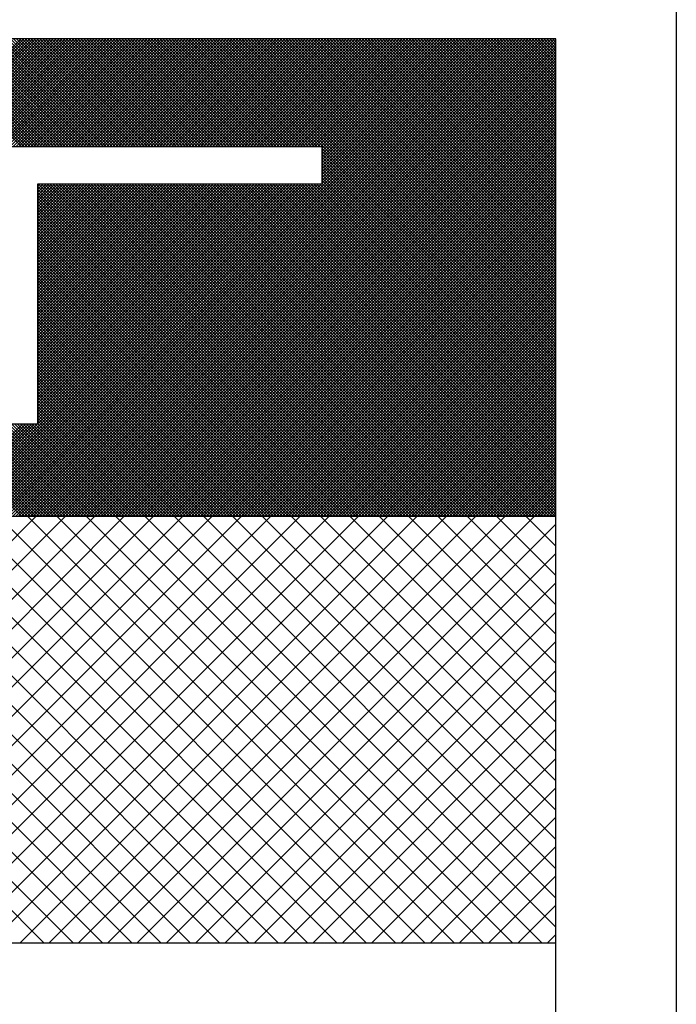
# Model space of a CAD drawing. Extents: x 0 to 210, y 0 to 297.
# Tile 55 of 68: x 142.543 to 143.484, y 201.327 to 202.739. Entities that reach past the tile are written whole.
import ezdxf

# ---------------------------------------------------------------- set-up
doc = ezdxf.new("R2010")
doc.units = 0
doc.layers.get('0').update_dxf_attribs({"linetype": 'CONTINUOUS'})
doc.layers.add('ET$1A---_TEKST', color=7, linetype='CONTINUOUS')

# ---------------------------------------------------------------- blocks, each defined once
blk = doc.blocks.new('*X0')
at = {"color": 0}
for p, q in [((606.654, 2309.311), (613.189, 2315.845)), ((613.314, 2309.311), (606.779, 2315.845)), ((607.103, 2309.311), (613.638, 2315.845)), ((613.763, 2309.311), (607.228, 2315.845)), ((607.552, 2309.311), (614.087, 2315.845)), ((614.212, 2309.311), (607.677, 2315.845)), ((608.001, 2309.311), (614.536, 2315.845)), ((614.661, 2309.311), (608.126, 2315.845)), ((608.45, 2309.311), (614.985, 2315.845)), ((615.11, 2309.311), (608.575, 2315.845)), ((608.899, 2309.311), (615.434, 2315.845)), ((615.559, 2309.311), (609.024, 2315.845)), ((609.348, 2309.311), (615.883, 2315.845)), ((616.008, 2309.311), (609.473, 2315.845)), ((609.797, 2309.311), (616.332, 2315.845)), ((616.457, 2309.311), (609.922, 2315.845)), ((610.246, 2309.311), (616.781, 2315.845)), ((616.906, 2309.311), (610.371, 2315.845)), ((610.695, 2309.311), (617.23, 2315.845)), ((617.355, 2309.311), (610.82, 2315.845)), ((611.144, 2309.311), (617.679, 2315.845)), ((617.804, 2309.311), (611.269, 2315.845)), ((611.593, 2309.311), (618.128, 2315.845)), ((618.253, 2309.311), (611.718, 2315.845)), ((612.042, 2309.311), (618.577, 2315.845)), ((618.702, 2309.311), (612.167, 2315.845)), ((612.491, 2309.311), (619.026, 2315.845)), ((619.151, 2309.311), (612.616, 2315.845)), ((612.94, 2309.311), (619.475, 2315.845)), ((619.6, 2309.311), (613.065, 2315.845)), ((613.389, 2309.311), (619.924, 2315.845)), ((620.049, 2309.311), (613.514, 2315.845)), ((613.838, 2309.311), (620.373, 2315.845)), ((620.498, 2309.311), (613.963, 2315.845)), ((614.287, 2309.311), (620.822, 2315.845)), ((620.947, 2309.311), (614.412, 2315.845)), ((621.155, 2309.552), (614.861, 2315.845)), ((621.155, 2310.001), (615.31, 2315.845)), ((621.155, 2310.45), (615.759, 2315.845)), ((621.155, 2310.899), (616.208, 2315.845)), ((621.155, 2311.348), (616.658, 2315.845)), ((621.155, 2311.797), (617.107, 2315.845)), ((621.155, 2312.246), (617.556, 2315.845)), ((621.155, 2312.695), (618.005, 2315.845)), ((621.155, 2313.144), (618.454, 2315.845)), ((621.155, 2313.593), (618.903, 2315.845)), ((621.155, 2314.042), (619.352, 2315.845)), ((621.155, 2314.491), (619.801, 2315.845)), ((621.155, 2314.94), (620.25, 2315.845)), ((621.155, 2315.389), (620.699, 2315.845)), ((621.155, 2315.838), (621.148, 2315.845)), ((614.736, 2309.311), (621.155, 2315.729)), ((615.185, 2309.311), (621.155, 2315.28)), ((615.634, 2309.311), (621.155, 2314.831)), ((616.083, 2309.311), (621.155, 2314.382)), ((616.532, 2309.311), (621.155, 2313.933)), ((616.981, 2309.311), (621.155, 2313.484)), ((617.43, 2309.311), (621.155, 2313.035)), ((617.879, 2309.311), (621.155, 2312.586)), ((618.329, 2309.311), (621.155, 2312.137)), ((618.778, 2309.311), (621.155, 2311.688)), ((619.227, 2309.311), (621.155, 2311.239)), ((619.676, 2309.311), (621.155, 2310.79)), ((620.125, 2309.311), (621.155, 2310.341)), ((620.574, 2309.311), (621.155, 2309.892)), ((621.023, 2309.311), (621.155, 2309.443))]:
    blk.add_line(p, q, dxfattribs=at)

msp = doc.modelspace()

# ---------------------------------------------------------------- linework, layer by layer
at = {"color": 0}
for p, q in [((142.5461, 202.0267), (141.8614, 202.7115)), ((142.5503, 202.0267), (141.8656, 202.7115)), ((142.5545, 202.0267), (141.8698, 202.7115)), ((142.5587, 202.0267), (141.874, 202.7115)), ((142.5629, 202.0267), (141.8782, 202.7115)), ((142.5671, 202.0267), (141.8824, 202.7115)), ((142.5713, 202.0267), (141.8866, 202.7115)), ((142.5755, 202.0267), (141.8908, 202.7115)), ((142.5797, 202.0267), (141.895, 202.7115)), ((142.5839, 202.0267), (141.8992, 202.7115)), ((142.39, 202.5567), (142.5447, 202.7115)), ((142.5457, 202.5567), (142.3909, 202.7115)), ((142.3942, 202.5567), (142.5489, 202.7115)), ((142.5499, 202.5567), (142.3951, 202.7115)), ((142.3984, 202.5567), (142.5531, 202.7115)), ((142.5541, 202.5567), (142.3993, 202.7115)), ((142.4026, 202.5567), (142.5573, 202.7115)), ((142.5583, 202.5567), (142.4035, 202.7115)), ((142.4068, 202.5567), (142.5615, 202.7115)), ((142.5625, 202.5567), (142.4077, 202.7115)), ((142.411, 202.5567), (142.5657, 202.7115)), ((142.5667, 202.5567), (142.4119, 202.7115)), ((142.4152, 202.5567), (142.5699, 202.7115)), ((142.5709, 202.5567), (142.4161, 202.7115)), ((142.4194, 202.5567), (142.5741, 202.7115)), ((142.5751, 202.5567), (142.4203, 202.7115)), ((142.4236, 202.5567), (142.5784, 202.7115)), ((142.5793, 202.5567), (142.4245, 202.7115)), ((142.4278, 202.5567), (142.5826, 202.7115)), ((142.5835, 202.5567), (142.4287, 202.7115)), ((142.432, 202.5567), (142.5868, 202.7115)), ((142.5877, 202.5567), (142.4329, 202.7115)), ((142.4362, 202.5567), (142.591, 202.7115)), ((142.5919, 202.5567), (142.4371, 202.7115)), ((142.4404, 202.5567), (142.5952, 202.7115)), ((142.5961, 202.5567), (142.4413, 202.7115)), ((142.4446, 202.5567), (142.5994, 202.7115)), ((142.6003, 202.5567), (142.4455, 202.7115)), ((142.4488, 202.5567), (142.6036, 202.7115)), ((142.6045, 202.5567), (142.4497, 202.7115)), ((142.453, 202.5567), (142.6078, 202.7115)), ((142.6087, 202.5567), (142.454, 202.7115)), ((142.4572, 202.5567), (142.612, 202.7115)), ((142.6129, 202.5567), (142.4582, 202.7115)), ((142.4614, 202.5567), (142.6162, 202.7115)), ((142.6171, 202.5567), (142.4624, 202.7115)), ((142.4656, 202.5567), (142.6204, 202.7115)), ((142.6213, 202.5567), (142.4666, 202.7115)), ((142.4698, 202.5567), (142.6246, 202.7115)), ((142.6255, 202.5567), (142.4708, 202.7115)), ((142.474, 202.5567), (142.6288, 202.7115)), ((142.6297, 202.5567), (142.475, 202.7115)), ((142.4782, 202.5567), (142.633, 202.7115)), ((142.6339, 202.5567), (142.4792, 202.7115)), ((142.4824, 202.5567), (142.6372, 202.7115)), ((142.6381, 202.5567), (142.4834, 202.7115)), ((142.4866, 202.5567), (142.6414, 202.7115)), ((142.6423, 202.5567), (142.4876, 202.7115)), ((142.4908, 202.5567), (142.6456, 202.7115)), ((142.6465, 202.5567), (142.4918, 202.7115)), ((142.495, 202.5567), (142.6498, 202.7115)), ((142.6507, 202.5567), (142.496, 202.7115)), ((142.4988, 202.0267), (143.1835, 202.7115)), ((142.4993, 202.5567), (142.654, 202.7115)), ((142.6549, 202.5567), (142.5002, 202.7115)), ((142.503, 202.0267), (143.1878, 202.7115)), ((142.5035, 202.5567), (142.6582, 202.7115)), ((142.6591, 202.5567), (142.5044, 202.7115)), ((142.5072, 202.0267), (143.192, 202.7115)), ((142.5077, 202.5567), (142.6624, 202.7115)), ((142.6633, 202.5567), (142.5086, 202.7115)), ((142.5114, 202.0267), (143.1962, 202.7115)), ((142.5119, 202.5567), (142.6666, 202.7115)), ((142.6675, 202.5567), (142.5128, 202.7115)), ((142.5156, 202.0267), (143.2004, 202.7115)), ((142.5161, 202.5567), (142.6708, 202.7115)), ((142.6717, 202.5567), (142.517, 202.7115)), ((142.5198, 202.0267), (143.2046, 202.7115)), ((142.5203, 202.5567), (142.675, 202.7115)), ((142.6759, 202.5567), (142.5212, 202.7115)), ((142.524, 202.0267), (143.2088, 202.7115)), ((142.5245, 202.5567), (142.6792, 202.7115)), ((142.6801, 202.5567), (142.5254, 202.7115)), ((142.5282, 202.0267), (143.213, 202.7115)), ((142.5287, 202.5567), (142.6834, 202.7115)), ((142.6844, 202.5567), (142.5296, 202.7115)), ((142.5324, 202.0267), (143.2172, 202.7115)), ((142.5329, 202.5567), (142.6876, 202.7115)), ((142.6886, 202.5567), (142.5338, 202.7115)), ((142.5366, 202.0267), (143.2214, 202.7115)), ((142.5371, 202.5567), (142.6918, 202.7115)), ((142.6928, 202.5567), (142.538, 202.7115)), ((142.5408, 202.0267), (143.2256, 202.7115)), ((142.5413, 202.5567), (142.696, 202.7115)), ((142.697, 202.5567), (142.5422, 202.7115)), ((142.545, 202.0267), (143.2298, 202.7115)), ((142.5455, 202.5567), (142.7002, 202.7115)), ((142.7012, 202.5567), (142.5464, 202.7115)), ((142.5492, 202.0267), (143.234, 202.7115)), ((142.5497, 202.5567), (142.7044, 202.7115)), ((142.7054, 202.5567), (142.5506, 202.7115)), ((142.5534, 202.0267), (143.2382, 202.7115)), ((142.5539, 202.5567), (142.7086, 202.7115)), ((142.7096, 202.5567), (142.5548, 202.7115)), ((142.5576, 202.0267), (143.2424, 202.7115)), ((142.5581, 202.5567), (142.7128, 202.7115)), ((142.7138, 202.5567), (142.559, 202.7115)), ((142.5618, 202.0267), (143.2466, 202.7115)), ((142.5623, 202.5567), (142.717, 202.7115)), ((142.718, 202.5567), (142.5632, 202.7115)), ((142.566, 202.0267), (143.2508, 202.7115)), ((142.5665, 202.5567), (142.7212, 202.7115)), ((142.7222, 202.5567), (142.5674, 202.7115)), ((142.5702, 202.0267), (143.255, 202.7115)), ((142.5707, 202.5567), (142.7254, 202.7115)), ((142.7264, 202.5567), (142.5716, 202.7115)), ((142.5744, 202.0267), (143.2592, 202.7115)), ((142.5749, 202.5567), (142.7297, 202.7115)), ((142.7306, 202.5567), (142.5758, 202.7115)), ((142.5787, 202.0267), (143.2634, 202.7115)), ((142.5791, 202.5567), (142.7339, 202.7115)), ((142.7348, 202.5567), (142.58, 202.7115)), ((142.5829, 202.0267), (143.2676, 202.7115)), ((142.5833, 202.5567), (142.7381, 202.7115)), ((142.739, 202.5567), (142.5842, 202.7115)), ((142.5871, 202.0267), (143.2718, 202.7115)), ((142.5875, 202.5567), (142.7423, 202.7115)), ((142.7432, 202.5567), (142.5884, 202.7115)), ((142.5913, 202.0267), (143.276, 202.7115)), ((142.5917, 202.5567), (142.7465, 202.7115)), ((142.7474, 202.5567), (142.5926, 202.7115)), ((142.5955, 202.0267), (143.2802, 202.7115)), ((142.5959, 202.5567), (142.7507, 202.7115)), ((142.7516, 202.5567), (142.5968, 202.7115)), ((142.5997, 202.0267), (143.2844, 202.7115)), ((142.6001, 202.5567), (142.7549, 202.7115)), ((142.7558, 202.5567), (142.601, 202.7115)), ((142.6039, 202.0267), (143.2886, 202.7115)), ((142.6043, 202.5567), (142.7591, 202.7115)), ((142.76, 202.5567), (142.6053, 202.7115)), ((142.6081, 202.0267), (143.2928, 202.7115)), ((142.6085, 202.5567), (142.7633, 202.7115)), ((142.7642, 202.5567), (142.6095, 202.7115)), ((142.6123, 202.0267), (143.297, 202.7115)), ((142.6127, 202.5567), (142.7675, 202.7115)), ((142.7684, 202.5567), (142.6137, 202.7115)), ((142.6165, 202.0267), (143.3012, 202.7115)), ((142.6169, 202.5567), (142.7717, 202.7115)), ((142.7726, 202.5567), (142.6179, 202.7115)), ((142.6207, 202.0267), (143.3054, 202.7115)), ((142.6211, 202.5567), (142.7759, 202.7115)), ((142.7768, 202.5567), (142.6221, 202.7115)), ((142.6249, 202.0267), (143.3096, 202.7115)), ((142.6253, 202.5567), (142.7801, 202.7115)), ((142.781, 202.5567), (142.6263, 202.7115)), ((142.6295, 202.5567), (142.7843, 202.7115)), ((142.7852, 202.5567), (142.6305, 202.7115)), ((142.6337, 202.5567), (142.7885, 202.7115)), ((142.7894, 202.5567), (142.6347, 202.7115)), ((142.6379, 202.5567), (142.7927, 202.7115)), ((142.7936, 202.5567), (142.6389, 202.7115)), ((142.6421, 202.5567), (142.7969, 202.7115)), ((142.7978, 202.5567), (142.6431, 202.7115)), ((142.6463, 202.5567), (142.8011, 202.7115)), ((142.802, 202.5567), (142.6473, 202.7115)), ((142.6506, 202.5567), (142.8053, 202.7115)), ((142.8062, 202.5567), (142.6515, 202.7115)), ((142.6548, 202.5567), (142.8095, 202.7115)), ((142.8104, 202.5567), (142.6557, 202.7115)), ((142.659, 202.5567), (142.8137, 202.7115)), ((142.8146, 202.5567), (142.6599, 202.7115)), ((142.6632, 202.5567), (142.8179, 202.7115)), ((142.8188, 202.5567), (142.6641, 202.7115)), ((142.6674, 202.5567), (142.8221, 202.7115)), ((142.823, 202.5567), (142.6683, 202.7115)), ((142.6716, 202.5567), (142.8263, 202.7115)), ((142.8272, 202.5567), (142.6725, 202.7115)), ((142.6758, 202.5567), (142.8305, 202.7115)), ((142.8314, 202.5567), (142.6767, 202.7115)), ((142.68, 202.5567), (142.8347, 202.7115)), ((142.8356, 202.5567), (142.6809, 202.7115)), ((142.6842, 202.5567), (142.8389, 202.7115)), ((142.8399, 202.5567), (142.6851, 202.7115)), ((142.6884, 202.5567), (142.8431, 202.7115)), ((142.8441, 202.5567), (142.6893, 202.7115)), ((142.6926, 202.5567), (142.8473, 202.7115)), ((142.8483, 202.5567), (142.6935, 202.7115)), ((142.6968, 202.5567), (142.8515, 202.7115)), ((142.8525, 202.5567), (142.6977, 202.7115)), ((142.701, 202.5567), (142.8557, 202.7115)), ((142.8567, 202.5567), (142.7019, 202.7115)), ((142.7052, 202.5567), (142.8599, 202.7115)), ((142.8609, 202.5567), (142.7061, 202.7115)), ((142.7094, 202.5567), (142.8641, 202.7115)), ((142.8651, 202.5567), (142.7103, 202.7115)), ((142.7136, 202.5567), (142.8683, 202.7115)), ((142.8693, 202.5567), (142.7145, 202.7115)), ((142.7178, 202.5567), (142.8725, 202.7115)), ((142.8735, 202.5567), (142.7187, 202.7115)), ((142.722, 202.5567), (142.8767, 202.7115)), ((142.8777, 202.5567), (142.7229, 202.7115)), ((142.7262, 202.5567), (142.8809, 202.7115)), ((142.8819, 202.5567), (142.7271, 202.7115)), ((142.7304, 202.5567), (142.8852, 202.7115)), ((142.8861, 202.5567), (142.7313, 202.7115)), ((142.7346, 202.5567), (142.8894, 202.7115)), ((142.8903, 202.5567), (142.7355, 202.7115)), ((142.7388, 202.5567), (142.8936, 202.7115)), ((142.8945, 202.5567), (142.7397, 202.7115)), ((142.743, 202.5567), (142.8978, 202.7115)), ((142.8987, 202.5567), (142.7439, 202.7115)), ((142.7472, 202.5567), (142.902, 202.7115)), ((142.9029, 202.5567), (142.7481, 202.7115)), ((142.7514, 202.5567), (142.9062, 202.7115)), ((142.9071, 202.5567), (142.7523, 202.7115)), ((142.7556, 202.5567), (142.9104, 202.7115)), ((142.9113, 202.5567), (142.7565, 202.7115)), ((142.7598, 202.5567), (142.9146, 202.7115)), ((142.9155, 202.5567), (142.7608, 202.7115)), ((142.764, 202.5567), (142.9188, 202.7115)), ((142.9197, 202.5567), (142.765, 202.7115)), ((142.7682, 202.5567), (142.923, 202.7115)), ((142.9239, 202.5567), (142.7692, 202.7115)), ((142.7724, 202.5567), (142.9272, 202.7115)), ((142.9281, 202.5567), (142.7734, 202.7115)), ((142.7766, 202.5567), (142.9314, 202.7115)), ((142.9323, 202.5567), (142.7776, 202.7115)), ((142.7808, 202.5567), (142.9356, 202.7115)), ((142.9365, 202.5567), (142.7818, 202.7115)), ((142.785, 202.5567), (142.9398, 202.7115)), ((142.9407, 202.5567), (142.786, 202.7115)), ((142.7892, 202.5567), (142.944, 202.7115)), ((142.9449, 202.5567), (142.7902, 202.7115)), ((142.7934, 202.5567), (142.9482, 202.7115)), ((142.9491, 202.5567), (142.7944, 202.7115)), ((142.7976, 202.5567), (142.9524, 202.7115)), ((142.9533, 202.5567), (142.7986, 202.7115)), ((142.8018, 202.5567), (142.9566, 202.7115)), ((142.9575, 202.5567), (142.8028, 202.7115)), ((142.8061, 202.5567), (142.9608, 202.7115)), ((142.9617, 202.5567), (142.807, 202.7115)), ((142.8103, 202.5567), (142.965, 202.7115)), ((142.9659, 202.5567), (142.8112, 202.7115)), ((142.8145, 202.5567), (142.9692, 202.7115)), ((142.9701, 202.5567), (142.8154, 202.7115)), ((142.8187, 202.5567), (142.9734, 202.7115)), ((142.9743, 202.5567), (142.8196, 202.7115)), ((142.8229, 202.5567), (142.9776, 202.7115)), ((143.3117, 202.2235), (142.8238, 202.7115)), ((142.8271, 202.5567), (142.9818, 202.7115)), ((143.3117, 202.2277), (142.828, 202.7115)), ((142.8313, 202.5567), (142.986, 202.7115)), ((143.3117, 202.2319), (142.8322, 202.7115)), ((142.8355, 202.5567), (142.9902, 202.7115)), ((143.3117, 202.2362), (142.8364, 202.7115)), ((142.8397, 202.5567), (142.9944, 202.7115)), ((143.3117, 202.2404), (142.8406, 202.7115)), ((142.8439, 202.5567), (142.9986, 202.7115)), ((143.3117, 202.2446), (142.8448, 202.7115)), ((142.8481, 202.5567), (143.0028, 202.7115)), ((143.3117, 202.2488), (142.849, 202.7115)), ((142.8523, 202.5567), (143.007, 202.7115)), ((143.3117, 202.253), (142.8532, 202.7115)), ((142.8565, 202.5567), (143.0112, 202.7115)), ((143.3117, 202.2572), (142.8574, 202.7115)), ((142.8607, 202.5567), (143.0154, 202.7115)), ((143.3117, 202.2614), (142.8616, 202.7115)), ((142.8649, 202.5567), (143.0196, 202.7115)), ((143.3117, 202.2656), (142.8658, 202.7115)), ((142.8691, 202.5567), (143.0238, 202.7115)), ((143.3117, 202.2698), (142.87, 202.7115)), ((142.8733, 202.5567), (143.028, 202.7115)), ((143.3117, 202.274), (142.8742, 202.7115)), ((142.8775, 202.5567), (143.0322, 202.7115)), ((143.3117, 202.2782), (142.8784, 202.7115)), ((142.8817, 202.5567), (143.0365, 202.7115)), ((143.3117, 202.2824), (142.8826, 202.7115)), ((142.8859, 202.5567), (143.0407, 202.7115)), ((143.3117, 202.2866), (142.8868, 202.7115)), ((142.8901, 202.5567), (143.0449, 202.7115)), ((143.3117, 202.2908), (142.891, 202.7115)), ((142.8943, 202.5567), (143.0491, 202.7115)), ((143.3117, 202.295), (142.8952, 202.7115)), ((142.8985, 202.5567), (143.0533, 202.7115)), ((143.3117, 202.2992), (142.8994, 202.7115)), ((142.9027, 202.5567), (143.0575, 202.7115)), ((143.3117, 202.3034), (142.9036, 202.7115)), ((142.9069, 202.5567), (143.0617, 202.7115)), ((143.3117, 202.3076), (142.9078, 202.7115)), ((142.9111, 202.5567), (143.0659, 202.7115)), ((143.3117, 202.3118), (142.9121, 202.7115)), ((142.9153, 202.5567), (143.0701, 202.7115)), ((143.3117, 202.316), (142.9163, 202.7115)), ((142.9195, 202.5567), (143.0743, 202.7115)), ((143.3117, 202.3202), (142.9205, 202.7115)), ((142.9237, 202.5567), (143.0785, 202.7115)), ((143.3117, 202.3244), (142.9247, 202.7115)), ((142.9279, 202.5567), (143.0827, 202.7115)), ((143.3117, 202.3286), (142.9289, 202.7115)), ((142.9321, 202.5567), (143.0869, 202.7115)), ((143.3117, 202.3328), (142.9331, 202.7115)), ((142.9363, 202.5567), (143.0911, 202.7115)), ((143.3117, 202.337), (142.9373, 202.7115)), ((142.9405, 202.5567), (143.0953, 202.7115)), ((143.3117, 202.3412), (142.9415, 202.7115)), ((142.9447, 202.5567), (143.0995, 202.7115)), ((143.3117, 202.3454), (142.9457, 202.7115)), ((142.9489, 202.5567), (143.1037, 202.7115)), ((143.3117, 202.3496), (142.9499, 202.7115)), ((142.9531, 202.5567), (143.1079, 202.7115)), ((143.3117, 202.3538), (142.9541, 202.7115)), ((142.9574, 202.5567), (143.1121, 202.7115)), ((143.3117, 202.358), (142.9583, 202.7115)), ((142.9616, 202.5567), (143.1163, 202.7115)), ((143.3117, 202.3622), (142.9625, 202.7115)), ((142.9658, 202.5567), (143.1205, 202.7115)), ((143.3117, 202.3664), (142.9667, 202.7115)), ((142.97, 202.5567), (143.1247, 202.7115)), ((143.3117, 202.3706), (142.9709, 202.7115)), ((142.9742, 202.5567), (143.1289, 202.7115)), ((143.3117, 202.3748), (142.9751, 202.7115)), ((142.9765, 202.5548), (143.1331, 202.7115)), ((142.9765, 202.5506), (143.1373, 202.7115)), ((142.9765, 202.5464), (143.1415, 202.7115)), ((142.9765, 202.5422), (143.1457, 202.7115)), ((142.9765, 202.538), (143.1499, 202.7115)), ((142.9765, 202.5338), (143.1541, 202.7115)), ((142.9765, 202.5296), (143.1583, 202.7115)), ((142.9765, 202.5254), (143.1625, 202.7115)), ((142.9765, 202.5212), (143.1667, 202.7115)), ((142.9765, 202.517), (143.1709, 202.7115)), ((142.9765, 202.5128), (143.1751, 202.7115)), ((142.9765, 202.5086), (143.1793, 202.7115)), ((143.3117, 202.379), (142.9793, 202.7115)), ((143.3117, 202.3832), (142.9835, 202.7115)), ((143.3117, 202.3875), (142.9877, 202.7115)), ((143.3117, 202.3917), (142.9919, 202.7115)), ((143.3117, 202.3959), (142.9961, 202.7115)), ((143.3117, 202.4001), (143.0003, 202.7115)), ((143.3117, 202.4043), (143.0045, 202.7115)), ((143.3117, 202.4085), (143.0087, 202.7115)), ((143.3117, 202.4127), (143.0129, 202.7115)), ((143.3117, 202.4169), (143.0171, 202.7115)), ((143.3117, 202.4211), (143.0213, 202.7115)), ((143.3117, 202.4253), (143.0255, 202.7115)), ((143.3117, 202.4295), (143.0297, 202.7115)), ((143.3117, 202.4337), (143.0339, 202.7115)), ((143.3117, 202.4379), (143.0381, 202.7115)), ((143.3117, 202.4421), (143.0423, 202.7115)), ((143.3117, 202.4463), (143.0465, 202.7115)), ((143.3117, 202.4505), (143.0507, 202.7115)), ((143.3117, 202.4547), (143.0549, 202.7115)), ((143.3117, 202.4589), (143.0591, 202.7115)), ((143.3117, 202.4631), (143.0634, 202.7115)), ((143.3117, 202.4673), (143.0676, 202.7115)), ((143.3117, 202.4715), (143.0718, 202.7115)), ((143.3117, 202.4757), (143.076, 202.7115)), ((143.3117, 202.4799), (143.0802, 202.7115)), ((143.3117, 202.4841), (143.0844, 202.7115)), ((143.3117, 202.4883), (143.0886, 202.7115)), ((143.3117, 202.4925), (143.0928, 202.7115)), ((143.3117, 202.4967), (143.097, 202.7115)), ((143.3117, 202.5009), (143.1012, 202.7115)), ((143.3117, 202.5051), (143.1054, 202.7115)), ((143.3117, 202.5093), (143.1096, 202.7115)), ((143.3117, 202.5135), (143.1138, 202.7115)), ((143.3117, 202.5177), (143.118, 202.7115)), ((143.3117, 202.5219), (143.1222, 202.7115)), ((143.3117, 202.5261), (143.1264, 202.7115)), ((143.3117, 202.5303), (143.1306, 202.7115)), ((143.3117, 202.5345), (143.1348, 202.7115)), ((143.3117, 202.5387), (143.139, 202.7115)), ((143.3117, 202.543), (143.1432, 202.7115)), ((143.3117, 202.5472), (143.1474, 202.7115)), ((143.3117, 202.5514), (143.1516, 202.7115)), ((143.3117, 202.5556), (143.1558, 202.7115)), ((143.3117, 202.5598), (143.16, 202.7115)), ((143.3117, 202.564), (143.1642, 202.7115)), ((143.3117, 202.5682), (143.1684, 202.7115)), ((143.3117, 202.5724), (143.1726, 202.7115)), ((143.3117, 202.5766), (143.1768, 202.7115)), ((143.3117, 202.5808), (143.181, 202.7115)), ((143.3117, 202.585), (143.1852, 202.7115)), ((143.3117, 202.5892), (143.1894, 202.7115)), ((143.3117, 202.5934), (143.1936, 202.7115)), ((143.3117, 202.5976), (143.1978, 202.7115)), ((143.3117, 202.6018), (143.202, 202.7115)), ((143.3117, 202.606), (143.2062, 202.7115)), ((143.3117, 202.6102), (143.2104, 202.7115)), ((143.3117, 202.6144), (143.2147, 202.7115)), ((143.3117, 202.6186), (143.2189, 202.7115)), ((143.3117, 202.6228), (143.2231, 202.7115)), ((143.3117, 202.627), (143.2273, 202.7115)), ((143.3117, 202.6312), (143.2315, 202.7115)), ((143.3117, 202.6354), (143.2357, 202.7115)), ((143.3117, 202.6396), (143.2399, 202.7115)), ((143.3117, 202.6438), (143.2441, 202.7115)), ((143.3117, 202.648), (143.2483, 202.7115)), ((143.3117, 202.6522), (143.2525, 202.7115)), ((143.3117, 202.6564), (143.2567, 202.7115)), ((143.3117, 202.6606), (143.2609, 202.7115)), ((143.3117, 202.6648), (143.2651, 202.7115)), ((143.3117, 202.669), (143.2693, 202.7115)), ((143.3117, 202.6732), (143.2735, 202.7115)), ((143.3117, 202.6774), (143.2777, 202.7115)), ((143.3117, 202.6816), (143.2819, 202.7115)), ((143.3117, 202.6858), (143.2861, 202.7115)), ((143.3117, 202.69), (143.2903, 202.7115)), ((143.3117, 202.6943), (143.2945, 202.7115)), ((143.3117, 202.6985), (143.2987, 202.7115)), ((143.3117, 202.7027), (143.3029, 202.7115)), ((143.3117, 202.7069), (143.3071, 202.7115)), ((143.3117, 202.7111), (143.3113, 202.7115)), ((142.6291, 202.0267), (143.3117, 202.7093)), ((142.6333, 202.0267), (143.3117, 202.7051)), ((142.6375, 202.0267), (143.3117, 202.7009)), ((142.6417, 202.0267), (143.3117, 202.6967)), ((142.6459, 202.0267), (143.3117, 202.6925)), ((142.6501, 202.0267), (143.3117, 202.6883)), ((142.6543, 202.0267), (143.3117, 202.6841)), ((142.6585, 202.0267), (143.3117, 202.6799)), ((142.6627, 202.0267), (143.3117, 202.6757)), ((142.6669, 202.0267), (143.3117, 202.6715)), ((142.6711, 202.0267), (143.3117, 202.6673)), ((142.6753, 202.0267), (143.3117, 202.6631)), ((142.6795, 202.0267), (143.3117, 202.6589)), ((142.6837, 202.0267), (143.3117, 202.6547)), ((142.6879, 202.0267), (143.3117, 202.6505)), ((142.6921, 202.0267), (143.3117, 202.6463)), ((142.6963, 202.0267), (143.3117, 202.6421)), ((142.7005, 202.0267), (143.3117, 202.6379)), ((142.7047, 202.0267), (143.3117, 202.6337)), ((142.7089, 202.0267), (143.3117, 202.6295)), ((142.7131, 202.0267), (143.3117, 202.6253)), ((142.7173, 202.0267), (143.3117, 202.6211)), ((142.7215, 202.0267), (143.3117, 202.6169)), ((142.7257, 202.0267), (143.3117, 202.6127)), ((142.73, 202.0267), (143.3117, 202.6085)), ((142.7342, 202.0267), (143.3117, 202.6043)), ((142.7384, 202.0267), (143.3117, 202.6001)), ((142.7426, 202.0267), (143.3117, 202.5959)), ((142.7468, 202.0267), (143.3117, 202.5917)), ((142.751, 202.0267), (143.3117, 202.5874)), ((142.7552, 202.0267), (143.3117, 202.5832)), ((142.7594, 202.0267), (143.3117, 202.579)), ((142.7636, 202.0267), (143.3117, 202.5748)), ((142.7678, 202.0267), (143.3117, 202.5706)), ((142.772, 202.0267), (143.3117, 202.5664)), ((142.7762, 202.0267), (143.3117, 202.5622)), ((142.7804, 202.0267), (143.3117, 202.558)), ((142.7846, 202.0267), (143.3117, 202.5538)), ((142.7888, 202.0267), (143.3117, 202.5496)), ((142.793, 202.0267), (143.3117, 202.5454)), ((143.3117, 202.2193), (142.9765, 202.5546)), ((143.3117, 202.2151), (142.9765, 202.5504)), ((143.3117, 202.2109), (142.9765, 202.5462)), ((143.3117, 202.2067), (142.9765, 202.542)), ((142.7972, 202.0267), (143.3117, 202.5412)), ((142.8014, 202.0267), (143.3117, 202.537)), ((142.8056, 202.0267), (143.3117, 202.5328)), ((142.8098, 202.0267), (143.3117, 202.5286)), ((143.3117, 202.2025), (142.9765, 202.5378)), ((143.3117, 202.1983), (142.9765, 202.5336)), ((143.3117, 202.1941), (142.9765, 202.5294)), ((142.814, 202.0267), (143.3117, 202.5244)), ((142.8182, 202.0267), (143.3117, 202.5202)), ((142.8224, 202.0267), (143.3117, 202.516)), ((143.3117, 202.1899), (142.9765, 202.5252)), ((143.3117, 202.1857), (142.9765, 202.521)), ((143.3117, 202.1815), (142.9765, 202.5168)), ((142.5881, 202.0267), (142.1113, 202.5036)), ((142.5923, 202.0267), (142.1155, 202.5036)), ((142.5965, 202.0267), (142.1197, 202.5036)), ((142.6007, 202.0267), (142.1239, 202.5036)), ((142.6049, 202.0267), (142.1281, 202.5036)), ((142.6092, 202.0267), (142.1323, 202.5036)), ((142.6134, 202.0267), (142.1365, 202.5036)), ((142.6176, 202.0267), (142.1407, 202.5036)), ((142.6218, 202.0267), (142.1449, 202.5036)), ((142.626, 202.0267), (142.1491, 202.5036)), ((142.6302, 202.0267), (142.1533, 202.5036)), ((142.6344, 202.0267), (142.1575, 202.5036)), ((142.6386, 202.0267), (142.1617, 202.5036)), ((142.6428, 202.0267), (142.1659, 202.5036)), ((142.647, 202.0267), (142.1701, 202.5036)), ((142.44, 202.0267), (142.9168, 202.5036)), ((142.4442, 202.0267), (142.921, 202.5036)), ((142.4484, 202.0267), (142.9252, 202.5036)), ((142.4526, 202.0267), (142.9294, 202.5036)), ((142.4568, 202.0267), (142.9337, 202.5036)), ((142.461, 202.0267), (142.9379, 202.5036)), ((142.4652, 202.0267), (142.9421, 202.5036)), ((142.4694, 202.0267), (142.9463, 202.5036)), ((142.4736, 202.0267), (142.9505, 202.5036)), ((142.4778, 202.0267), (142.9547, 202.5036)), ((142.482, 202.0267), (142.9589, 202.5036)), ((142.4862, 202.0267), (142.9631, 202.5036)), ((142.4904, 202.0267), (142.9673, 202.5036)), ((142.4946, 202.0267), (142.9715, 202.5036)), ((142.5688, 202.1598), (142.9126, 202.5036)), ((142.5688, 202.5002), (142.5722, 202.5036)), ((142.5688, 202.4456), (142.6269, 202.5036)), ((142.5688, 202.454), (142.6184, 202.5036)), ((142.5688, 202.4582), (142.6142, 202.5036)), ((142.5688, 202.4666), (142.6058, 202.5036)), ((142.5688, 202.475), (142.5974, 202.5036)), ((142.5688, 202.4834), (142.589, 202.5036)), ((142.5688, 202.4918), (142.5806, 202.5036)), ((142.5688, 202.496), (142.5764, 202.5036)), ((142.5688, 202.4876), (142.5848, 202.5036)), ((142.5688, 202.4792), (142.5932, 202.5036)), ((142.5688, 202.4708), (142.6016, 202.5036)), ((142.5688, 202.4624), (142.61, 202.5036)), ((142.5688, 202.4498), (142.6226, 202.5036)), ((142.5688, 202.4414), (142.6311, 202.5036)), ((142.5688, 202.4372), (142.6353, 202.5036)), ((142.5688, 202.433), (142.6395, 202.5036)), ((142.5688, 202.4288), (142.6437, 202.5036)), ((142.5688, 202.4246), (142.6479, 202.5036)), ((142.5688, 202.4204), (142.6521, 202.5036)), ((142.5688, 202.4162), (142.6563, 202.5036)), ((142.5688, 202.412), (142.6605, 202.5036)), ((142.5688, 202.4078), (142.6647, 202.5036)), ((142.5688, 202.4035), (142.6689, 202.5036)), ((142.5688, 202.164), (142.9084, 202.5036)), ((142.5688, 202.1682), (142.9042, 202.5036)), ((142.5688, 202.1724), (142.9, 202.5036)), ((142.5688, 202.1766), (142.8958, 202.5036)), ((142.5688, 202.1808), (142.8916, 202.5036)), ((142.5688, 202.185), (142.8874, 202.5036)), ((142.5688, 202.1892), (142.8832, 202.5036)), ((142.5688, 202.1934), (142.879, 202.5036)), ((142.5688, 202.1976), (142.8748, 202.5036)), ((142.5688, 202.2018), (142.8706, 202.5036)), ((142.5688, 202.206), (142.8664, 202.5036)), ((142.5688, 202.2102), (142.8622, 202.5036)), ((142.5688, 202.2144), (142.858, 202.5036)), ((142.5688, 202.2186), (142.8538, 202.5036)), ((142.5688, 202.2228), (142.8496, 202.5036)), ((142.5688, 202.227), (142.8454, 202.5036)), ((142.5688, 202.2312), (142.8412, 202.5036)), ((142.5688, 202.2354), (142.837, 202.5036)), ((142.5688, 202.2396), (142.8328, 202.5036)), ((142.5688, 202.2438), (142.8286, 202.5036)), ((142.5688, 202.248), (142.8244, 202.5036)), ((142.5688, 202.2522), (142.8202, 202.5036)), ((142.5688, 202.2565), (142.816, 202.5036)), ((142.5688, 202.2607), (142.8118, 202.5036)), ((142.5688, 202.2649), (142.8076, 202.5036)), ((142.5688, 202.2691), (142.8034, 202.5036)), ((142.5688, 202.2733), (142.7992, 202.5036)), ((142.5688, 202.2817), (142.7908, 202.5036)), ((142.5688, 202.2775), (142.795, 202.5036)), ((142.5688, 202.2859), (142.7866, 202.5036)), ((142.5688, 202.2901), (142.7824, 202.5036)), ((142.5688, 202.2943), (142.7782, 202.5036)), ((142.5688, 202.2985), (142.7739, 202.5036)), ((142.5688, 202.3027), (142.7697, 202.5036)), ((142.5688, 202.3069), (142.7655, 202.5036)), ((142.5688, 202.3111), (142.7613, 202.5036)), ((142.5688, 202.3153), (142.7571, 202.5036)), ((142.5688, 202.3195), (142.7529, 202.5036)), ((142.5688, 202.3237), (142.7487, 202.5036)), ((142.5688, 202.3279), (142.7445, 202.5036)), ((142.5688, 202.3321), (142.7403, 202.5036)), ((142.5688, 202.3363), (142.7361, 202.5036)), ((142.5688, 202.3405), (142.7319, 202.5036)), ((142.5688, 202.3447), (142.7277, 202.5036)), ((142.5688, 202.3489), (142.7235, 202.5036)), ((142.5688, 202.3531), (142.7193, 202.5036)), ((142.5688, 202.3573), (142.7151, 202.5036)), ((142.5688, 202.3615), (142.7109, 202.5036)), ((142.5688, 202.3657), (142.7067, 202.5036)), ((142.5688, 202.3699), (142.7025, 202.5036)), ((142.5688, 202.3741), (142.6983, 202.5036)), ((142.5688, 202.3783), (142.6941, 202.5036)), ((142.5688, 202.3825), (142.6899, 202.5036)), ((142.5688, 202.3867), (142.6857, 202.5036)), ((142.5688, 202.3909), (142.6815, 202.5036)), ((142.5688, 202.3951), (142.6773, 202.5036)), ((142.5688, 202.3993), (142.6731, 202.5036)), ((143.042, 202.0267), (142.5688, 202.4999)), ((143.0462, 202.0267), (142.5694, 202.5036)), ((143.0504, 202.0267), (142.5736, 202.5036)), ((143.0546, 202.0267), (142.5778, 202.5036)), ((143.0588, 202.0267), (142.582, 202.5036)), ((143.063, 202.0267), (142.5862, 202.5036)), ((143.0673, 202.0267), (142.5904, 202.5036)), ((143.0715, 202.0267), (142.5946, 202.5036)), ((143.0757, 202.0267), (142.5988, 202.5036)), ((143.0799, 202.0267), (142.603, 202.5036)), ((143.0841, 202.0267), (142.6072, 202.5036)), ((143.0883, 202.0267), (142.6114, 202.5036)), ((143.0925, 202.0267), (142.6156, 202.5036)), ((143.0967, 202.0267), (142.6198, 202.5036)), ((143.1009, 202.0267), (142.624, 202.5036)), ((143.1051, 202.0267), (142.6282, 202.5036)), ((143.1093, 202.0267), (142.6324, 202.5036)), ((143.1135, 202.0267), (142.6366, 202.5036)), ((143.1177, 202.0267), (142.6408, 202.5036)), ((143.1219, 202.0267), (142.645, 202.5036)), ((143.1261, 202.0267), (142.6492, 202.5036)), ((143.1303, 202.0267), (142.6534, 202.5036)), ((143.1345, 202.0267), (142.6576, 202.5036)), ((143.1387, 202.0267), (142.6618, 202.5036)), ((143.1429, 202.0267), (142.666, 202.5036)), ((143.1471, 202.0267), (142.6702, 202.5036)), ((143.1513, 202.0267), (142.6744, 202.5036)), ((143.1555, 202.0267), (142.6786, 202.5036)), ((143.1597, 202.0267), (142.6828, 202.5036)), ((143.1639, 202.0267), (142.687, 202.5036)), ((143.1681, 202.0267), (142.6912, 202.5036)), ((143.1723, 202.0267), (142.6954, 202.5036)), ((143.1765, 202.0267), (142.6996, 202.5036)), ((143.1807, 202.0267), (142.7038, 202.5036)), ((143.1849, 202.0267), (142.708, 202.5036)), ((143.1891, 202.0267), (142.7123, 202.5036)), ((143.1933, 202.0267), (142.7165, 202.5036)), ((143.1975, 202.0267), (142.7207, 202.5036)), ((143.2017, 202.0267), (142.7249, 202.5036)), ((143.2059, 202.0267), (142.7291, 202.5036)), ((143.2101, 202.0267), (142.7333, 202.5036)), ((143.2143, 202.0267), (142.7375, 202.5036)), ((143.2186, 202.0267), (142.7417, 202.5036)), ((143.2228, 202.0267), (142.7459, 202.5036)), ((143.227, 202.0267), (142.7501, 202.5036)), ((143.2312, 202.0267), (142.7543, 202.5036)), ((143.2354, 202.0267), (142.7585, 202.5036)), ((143.2396, 202.0267), (142.7627, 202.5036)), ((143.2438, 202.0267), (142.7669, 202.5036)), ((143.248, 202.0267), (142.7711, 202.5036)), ((143.2522, 202.0267), (142.7753, 202.5036)), ((143.2564, 202.0267), (142.7795, 202.5036)), ((143.2606, 202.0267), (142.7837, 202.5036)), ((143.2648, 202.0267), (142.7879, 202.5036)), ((143.269, 202.0267), (142.7921, 202.5036)), ((143.2732, 202.0267), (142.7963, 202.5036)), ((143.2774, 202.0267), (142.8005, 202.5036)), ((143.2816, 202.0267), (142.8047, 202.5036)), ((143.2858, 202.0267), (142.8089, 202.5036)), ((143.29, 202.0267), (142.8131, 202.5036)), ((143.2942, 202.0267), (142.8173, 202.5036)), ((143.2984, 202.0267), (142.8215, 202.5036)), ((143.3026, 202.0267), (142.8257, 202.5036)), ((142.8266, 202.0267), (143.3117, 202.5118)), ((143.3068, 202.0267), (142.8299, 202.5036)), ((142.8308, 202.0267), (143.3117, 202.5076)), ((143.311, 202.0267), (142.8341, 202.5036)), ((142.835, 202.0267), (143.3117, 202.5034)), ((143.3117, 202.0302), (142.8383, 202.5036)), ((143.3117, 202.0344), (142.8425, 202.5036)), ((143.3117, 202.0386), (142.8467, 202.5036)), ((143.3117, 202.0428), (142.8509, 202.5036)), ((143.3117, 202.047), (142.8551, 202.5036)), ((143.3117, 202.0512), (142.8593, 202.5036)), ((143.3117, 202.0554), (142.8636, 202.5036)), ((143.3117, 202.0596), (142.8678, 202.5036)), ((143.3117, 202.0638), (142.872, 202.5036)), ((143.3117, 202.068), (142.8762, 202.5036)), ((143.3117, 202.0722), (142.8804, 202.5036)), ((143.3117, 202.0764), (142.8846, 202.5036)), ((143.3117, 202.0806), (142.8888, 202.5036)), ((143.3117, 202.0849), (142.893, 202.5036)), ((143.3117, 202.0891), (142.8972, 202.5036)), ((143.3117, 202.0933), (142.9014, 202.5036)), ((143.3117, 202.0975), (142.9056, 202.5036)), ((143.3117, 202.1017), (142.9098, 202.5036)), ((143.3117, 202.1059), (142.914, 202.5036)), ((143.3117, 202.1101), (142.9182, 202.5036)), ((143.3117, 202.1143), (142.9224, 202.5036)), ((143.3117, 202.1185), (142.9266, 202.5036)), ((143.3117, 202.1227), (142.9308, 202.5036)), ((143.3117, 202.1269), (142.935, 202.5036)), ((143.3117, 202.1311), (142.9392, 202.5036)), ((143.3117, 202.1353), (142.9434, 202.5036)), ((143.3117, 202.1395), (142.9476, 202.5036)), ((143.3117, 202.1437), (142.9518, 202.5036)), ((143.3117, 202.1479), (142.956, 202.5036)), ((143.3117, 202.1521), (142.9602, 202.5036)), ((143.3117, 202.1563), (142.9644, 202.5036)), ((143.3117, 202.1605), (142.9686, 202.5036)), ((143.3117, 202.1647), (142.9728, 202.5036)), ((143.3117, 202.1773), (142.9765, 202.5125)), ((143.3117, 202.1731), (142.9765, 202.5083)), ((143.3117, 202.1689), (142.9765, 202.5041)), ((143.0378, 202.0267), (142.5688, 202.4957)), ((143.0336, 202.0267), (142.5688, 202.4915)), ((143.0294, 202.0267), (142.5688, 202.4873)), ((142.8392, 202.0267), (143.3117, 202.4992)), ((142.8434, 202.0267), (143.3117, 202.495)), ((142.8476, 202.0267), (143.3117, 202.4908)), ((142.8518, 202.0267), (143.3117, 202.4866)), ((143.0252, 202.0267), (142.5688, 202.4831)), ((143.021, 202.0267), (142.5688, 202.4789)), ((143.0168, 202.0267), (142.5688, 202.4747)), ((142.856, 202.0267), (143.3117, 202.4824)), ((142.8602, 202.0267), (143.3117, 202.4782)), ((142.8644, 202.0267), (143.3117, 202.474)), ((143.0126, 202.0267), (142.5688, 202.4705)), ((143.0084, 202.0267), (142.5688, 202.4663)), ((143.0042, 202.0267), (142.5688, 202.4621)), ((143, 202.0267), (142.5688, 202.4579)), ((142.8686, 202.0267), (143.3117, 202.4698)), ((142.8728, 202.0267), (143.3117, 202.4656)), ((142.877, 202.0267), (143.3117, 202.4614)), ((142.8813, 202.0267), (143.3117, 202.4572)), ((142.9958, 202.0267), (142.5688, 202.4537)), ((142.9916, 202.0267), (142.5688, 202.4495)), ((142.9874, 202.0267), (142.5688, 202.4453)), ((142.8855, 202.0267), (143.3117, 202.453)), ((142.8897, 202.0267), (143.3117, 202.4488)), ((142.8939, 202.0267), (143.3117, 202.4446)), ((142.9832, 202.0267), (142.5688, 202.4411)), ((142.979, 202.0267), (142.5688, 202.4369)), ((142.9748, 202.0267), (142.5688, 202.4327)), ((142.8981, 202.0267), (143.3117, 202.4404)), ((142.9023, 202.0267), (143.3117, 202.4361)), ((142.9065, 202.0267), (143.3117, 202.4319)), ((142.9706, 202.0267), (142.5688, 202.4285)), ((142.9664, 202.0267), (142.5688, 202.4243)), ((142.9622, 202.0267), (142.5688, 202.4201)), ((142.958, 202.0267), (142.5688, 202.4158)), ((142.9107, 202.0267), (143.3117, 202.4277)), ((142.9149, 202.0267), (143.3117, 202.4235)), ((142.9191, 202.0267), (143.3117, 202.4193)), ((142.9233, 202.0267), (143.3117, 202.4151)), ((142.9538, 202.0267), (142.5688, 202.4116)), ((142.9496, 202.0267), (142.5688, 202.4074)), ((142.9454, 202.0267), (142.5688, 202.4032)), ((142.9275, 202.0267), (143.3117, 202.4109)), ((142.9317, 202.0267), (143.3117, 202.4067)), ((142.9359, 202.0267), (143.3117, 202.4025)), ((142.9412, 202.0267), (142.5688, 202.399)), ((142.937, 202.0267), (142.5688, 202.3948)), ((142.9328, 202.0267), (142.5688, 202.3906)), ((142.9401, 202.0267), (143.3117, 202.3983)), ((142.9443, 202.0267), (143.3117, 202.3941)), ((142.9485, 202.0267), (143.3117, 202.3899)), ((142.9286, 202.0267), (142.5688, 202.3864)), ((142.9244, 202.0267), (142.5688, 202.3822)), ((142.9202, 202.0267), (142.5688, 202.378)), ((142.916, 202.0267), (142.5688, 202.3738)), ((142.9527, 202.0267), (143.3117, 202.3857)), ((142.9569, 202.0267), (143.3117, 202.3815)), ((142.9611, 202.0267), (143.3117, 202.3773)), ((142.9653, 202.0267), (143.3117, 202.3731)), ((142.9118, 202.0267), (142.5688, 202.3696)), ((142.9075, 202.0267), (142.5688, 202.3654)), ((142.9033, 202.0267), (142.5688, 202.3612)), ((142.9695, 202.0267), (143.3117, 202.3689)), ((142.9737, 202.0267), (143.3117, 202.3647)), ((142.9779, 202.0267), (143.3117, 202.3605)), ((142.8991, 202.0267), (142.5688, 202.357)), ((142.8949, 202.0267), (142.5688, 202.3528)), ((142.8907, 202.0267), (142.5688, 202.3486)), ((142.8865, 202.0267), (142.5688, 202.3444)), ((142.9821, 202.0267), (143.3117, 202.3563)), ((142.9863, 202.0267), (143.3117, 202.3521)), ((142.9905, 202.0267), (143.3117, 202.3479)), ((142.8823, 202.0267), (142.5688, 202.3402)), ((142.8781, 202.0267), (142.5688, 202.336)), ((142.8739, 202.0267), (142.5688, 202.3318)), ((142.9947, 202.0267), (143.3117, 202.3437)), ((142.9989, 202.0267), (143.3117, 202.3395)), ((143.0031, 202.0267), (143.3117, 202.3353)), ((143.0073, 202.0267), (143.3117, 202.3311)), ((142.8697, 202.0267), (142.5688, 202.3276)), ((142.8655, 202.0267), (142.5688, 202.3234)), ((142.8613, 202.0267), (142.5688, 202.3192)), ((143.0115, 202.0267), (143.3117, 202.3269)), ((143.0157, 202.0267), (143.3117, 202.3227)), ((143.0199, 202.0267), (143.3117, 202.3185)), ((142.8571, 202.0267), (142.5688, 202.315)), ((142.8529, 202.0267), (142.5688, 202.3108)), ((142.8487, 202.0267), (142.5688, 202.3066)), ((142.8445, 202.0267), (142.5688, 202.3024)), ((143.0241, 202.0267), (143.3117, 202.3143)), ((143.0283, 202.0267), (143.3117, 202.3101)), ((143.0326, 202.0267), (143.3117, 202.3059)), ((142.8403, 202.0267), (142.5688, 202.2982)), ((142.8361, 202.0267), (142.5688, 202.294)), ((142.8319, 202.0267), (142.5688, 202.2898)), ((143.0368, 202.0267), (143.3117, 202.3017)), ((143.041, 202.0267), (143.3117, 202.2975)), ((143.0452, 202.0267), (143.3117, 202.2933)), ((143.0494, 202.0267), (143.3117, 202.2891)), ((142.8277, 202.0267), (142.5688, 202.2856)), ((142.8235, 202.0267), (142.5688, 202.2814)), ((142.8193, 202.0267), (142.5688, 202.2772)), ((143.0536, 202.0267), (143.3117, 202.2849)), ((143.0578, 202.0267), (143.3117, 202.2806)), ((143.062, 202.0267), (143.3117, 202.2764)), ((142.8151, 202.0267), (142.5688, 202.273)), ((142.8109, 202.0267), (142.5688, 202.2688)), ((142.8067, 202.0267), (142.5688, 202.2645)), ((142.8025, 202.0267), (142.5688, 202.2603)), ((143.0662, 202.0267), (143.3117, 202.2722)), ((143.0704, 202.0267), (143.3117, 202.268)), ((143.0746, 202.0267), (143.3117, 202.2638)), ((143.0788, 202.0267), (143.3117, 202.2596)), ((142.7983, 202.0267), (142.5688, 202.2561)), ((142.7941, 202.0267), (142.5688, 202.2519)), ((142.7899, 202.0267), (142.5688, 202.2477)), ((143.083, 202.0267), (143.3117, 202.2554)), ((143.0872, 202.0267), (143.3117, 202.2512)), ((143.0914, 202.0267), (143.3117, 202.247)), ((142.7857, 202.0267), (142.5688, 202.2435)), ((142.7815, 202.0267), (142.5688, 202.2393)), ((142.7773, 202.0267), (142.5688, 202.2351)), ((143.0956, 202.0267), (143.3117, 202.2428)), ((143.0998, 202.0267), (143.3117, 202.2386)), ((143.104, 202.0267), (143.3117, 202.2344)), ((142.7731, 202.0267), (142.5688, 202.2309)), ((142.7689, 202.0267), (142.5688, 202.2267)), ((142.7647, 202.0267), (142.5688, 202.2225)), ((142.7605, 202.0267), (142.5688, 202.2183)), ((143.1082, 202.0267), (143.3117, 202.2302)), ((143.1124, 202.0267), (143.3117, 202.226)), ((143.1166, 202.0267), (143.3117, 202.2218)), ((143.1208, 202.0267), (143.3117, 202.2176)), ((142.7562, 202.0267), (142.5688, 202.2141)), ((142.752, 202.0267), (142.5688, 202.2099)), ((142.7478, 202.0267), (142.5688, 202.2057)), ((143.125, 202.0267), (143.3117, 202.2134)), ((143.1292, 202.0267), (143.3117, 202.2092)), ((143.1334, 202.0267), (143.3117, 202.205)), ((142.7436, 202.0267), (142.5688, 202.2015)), ((142.7394, 202.0267), (142.5688, 202.1973)), ((142.7352, 202.0267), (142.5688, 202.1931)), ((142.731, 202.0267), (142.5688, 202.1889)), ((143.1376, 202.0267), (143.3117, 202.2008)), ((143.1418, 202.0267), (143.3117, 202.1966)), ((143.146, 202.0267), (143.3117, 202.1924)), ((142.7268, 202.0267), (142.5688, 202.1847)), ((142.7226, 202.0267), (142.5688, 202.1805)), ((142.7184, 202.0267), (142.5688, 202.1763)), ((143.1502, 202.0267), (143.3117, 202.1882)), ((143.1544, 202.0267), (143.3117, 202.184)), ((143.1586, 202.0267), (143.3117, 202.1798)), ((143.1628, 202.0267), (143.3117, 202.1756)), ((142.7142, 202.0267), (142.5688, 202.1721)), ((142.71, 202.0267), (142.5688, 202.1679)), ((142.7058, 202.0267), (142.5688, 202.1637)), ((143.167, 202.0267), (143.3117, 202.1714)), ((143.1712, 202.0267), (143.3117, 202.1672)), ((143.1754, 202.0267), (143.3117, 202.163)), ((142.4147, 202.0267), (142.547, 202.159)), ((142.4189, 202.0267), (142.5512, 202.159)), ((142.4232, 202.0267), (142.5554, 202.159)), ((142.4274, 202.0267), (142.5596, 202.159)), ((142.4316, 202.0267), (142.5638, 202.159)), ((142.4358, 202.0267), (142.568, 202.159)), ((142.6512, 202.0267), (142.5189, 202.159)), ((142.6554, 202.0267), (142.5231, 202.159)), ((142.6596, 202.0267), (142.5273, 202.159)), ((142.6638, 202.0267), (142.5315, 202.159)), ((142.668, 202.0267), (142.5357, 202.159)), ((142.6722, 202.0267), (142.5399, 202.159)), ((142.6764, 202.0267), (142.5441, 202.159)), ((142.6806, 202.0267), (142.5483, 202.159)), ((142.6848, 202.0267), (142.5525, 202.159)), ((142.689, 202.0267), (142.5567, 202.159)), ((142.6932, 202.0267), (142.5609, 202.159)), ((142.6974, 202.0267), (142.5652, 202.159)), ((142.7016, 202.0267), (142.5688, 202.1595)), ((143.1796, 202.0267), (143.3117, 202.1588)), ((143.1839, 202.0267), (143.3117, 202.1546)), ((143.1881, 202.0267), (143.3117, 202.1504)), ((143.1923, 202.0267), (143.3117, 202.1462)), ((143.1965, 202.0267), (143.3117, 202.142)), ((143.2007, 202.0267), (143.3117, 202.1378)), ((143.2049, 202.0267), (143.3117, 202.1336)), ((143.2091, 202.0267), (143.3117, 202.1293)), ((143.2133, 202.0267), (143.3117, 202.1251)), ((143.2175, 202.0267), (143.3117, 202.1209)), ((143.2217, 202.0267), (143.3117, 202.1167)), ((143.2259, 202.0267), (143.3117, 202.1125)), ((143.2301, 202.0267), (143.3117, 202.1083)), ((143.2343, 202.0267), (143.3117, 202.1041)), ((143.2385, 202.0267), (143.3117, 202.0999)), ((143.2427, 202.0267), (143.3117, 202.0957)), ((143.2469, 202.0267), (143.3117, 202.0915)), ((143.2511, 202.0267), (143.3117, 202.0873)), ((143.2553, 202.0267), (143.3117, 202.0831)), ((143.2595, 202.0267), (143.3117, 202.0789)), ((143.2637, 202.0267), (143.3117, 202.0747)), ((143.2679, 202.0267), (143.3117, 202.0705)), ((143.2721, 202.0267), (143.3117, 202.0663)), ((143.2763, 202.0267), (143.3117, 202.0621)), ((143.2805, 202.0267), (143.3117, 202.0579)), ((143.2847, 202.0267), (143.3117, 202.0537)), ((143.2889, 202.0267), (143.3117, 202.0495)), ((143.2931, 202.0267), (143.3117, 202.0453)), ((143.2973, 202.0267), (143.3117, 202.0411)), ((143.3015, 202.0267), (143.3117, 202.0369)), ((143.3057, 202.0267), (143.3117, 202.0327)), ((143.3099, 202.0267), (143.3117, 202.0285))]:
    msp.add_line(p, q, dxfattribs=at)
for p, q in [((142.9765, 202.5567), (142.1078, 202.5567)), ((142.9765, 202.5036), (142.9765, 202.5567)), ((142.5688, 202.159), (142.5688, 202.5036)), ((142.5688, 202.5036), (142.9765, 202.5036)), ((142.5688, 202.159), (142.5154, 202.159)), ((143.3117, 202.0267), (141.7726, 202.0267)), ((143.3117, 201.4151), (141.7726, 201.4151))]:
    msp.add_line(p, q)
for points in [[(143.3117, 202.7115), (141.7726, 202.7115), (141.7726, 202.0267)], [(143.3117, 202.0267), (143.3117, 202.7115)], [(141.7726, 202.0267), (141.7726, 198.3636), (143.3117, 198.3636), (143.3117, 202.0267)]]:
    msp.add_lwpolyline(points)
at = {"layer": 'ET$1A---_TEKST'}
msp.add_line((143.4844, 202.8836), (143.4844, 198.2036), dxfattribs=at)
msp.add_line((143.4844, 202.8836), (143.4844, 198.2036), dxfattribs=at)
msp.add_line((143.4844, 202.8836), (143.4844, 198.2036), dxfattribs=at)

# ---------------------------------------------------------------- block references
at = {"xscale": 0.09360000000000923, "yscale": 0.09360000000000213, "zscale": 0.0936}
msp.add_blockref('*X0', (85.1716, -14.7364), dxfattribs=at)

doc.saveas('drawing.dxf')
